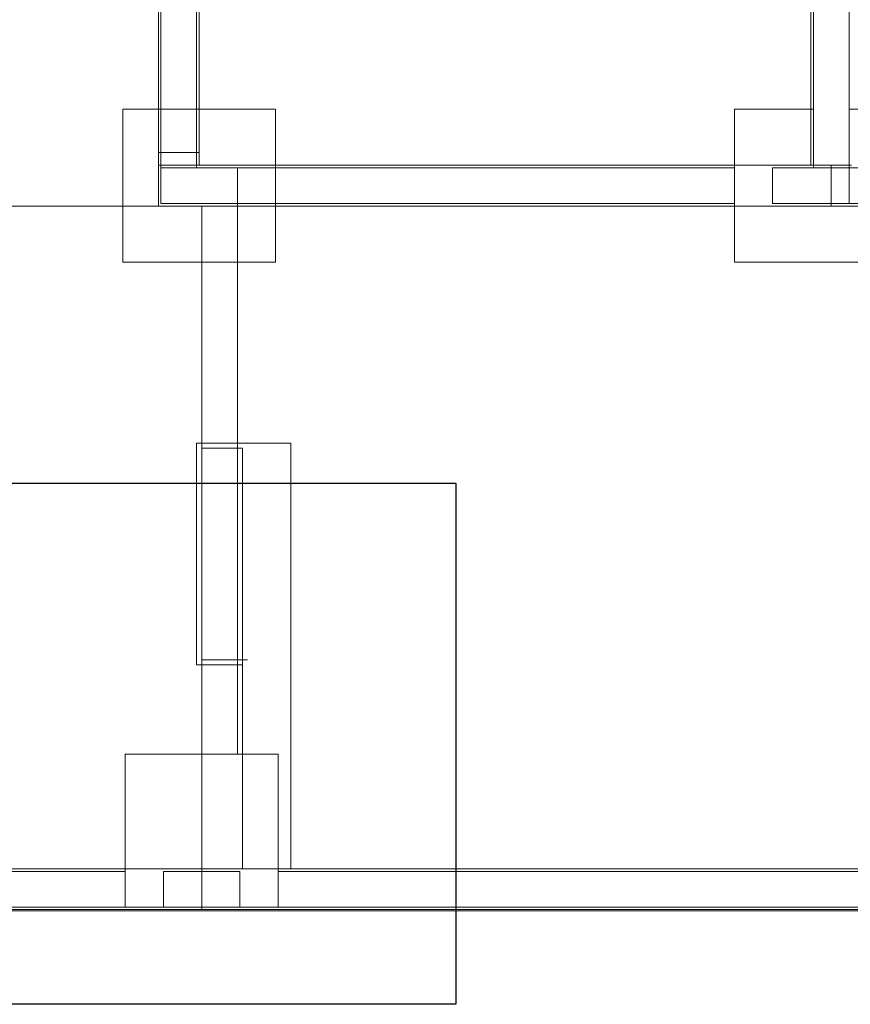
# Model space of a CAD drawing. Header units: millimetres. Extents: x -16331 to -10174, y -4135 to -3584.
# Tile 232 of 256: x -10356.03 to -10349.51, y -3953.08 to -3945.35. Entities that reach past the tile are written whole.
import ezdxf

# ---------------------------------------------------------------- set-up
doc = ezdxf.new("R2010")
doc.units = ezdxf.units.MM
doc.layers.add('A-DETL', color=7, linetype='Continuous', lineweight=5, true_color=0x00a600)
for name, color, linetype, lineweight in [('A-FLOR-OVHD', 7, 'Continuous', 5), ('DI-Detalhes', 1, 'Continuous', 30), ('I-WALL', 7, 'Continuous', 5), ('IFC-IfcFurnishingElement-Contorno', 250, 'Continuous', 5), ('IFC-IfcSpace-Contorno', 250, 'Continuous', 5), ('IFC-IfcWall-Contorno', 250, 'Continuous', 5), ('IFC-IfcWallStandardCase-Contorno', 250, 'Continuous', 5), ('IFC-Pilar-Contorno', 83, 'Continuous', 5), ('IFC-Sapata-Contorno', 253, 'Continuous', 5), ('IFC-Viga-Contorno', 66, 'Continuous', 5)]:
    doc.layers.add(name, color=color, linetype=linetype, lineweight=lineweight)

msp = doc.modelspace()

# ---------------------------------------------------------------- linework, layer by layer
at = {"layer": 'A-DETL', "color": 7, "lineweight": 5}
for p, q in [((-10354.3251, -3946.5152), (-10354.9251, -3946.5152)), ((-10354.9251, -3946.5152), (-10354.9251, -3946.7952)), ((-10354.3251, -3946.7952), (-10354.3251, -3946.5152)), ((-10349.5249, -3946.5152), (-10350.1249, -3946.5152)), ((-10350.1249, -3946.5152), (-10350.1249, -3946.7952)), ((-10349.5249, -3946.7952), (-10349.5249, -3946.5152)), ((-10354.9251, -3946.7952), (-10354.3251, -3946.7952)), ((-10350.1249, -3946.7952), (-10349.5249, -3946.7952)), ((-10354.3051, -3952.0352), (-10354.9051, -3952.0352)), ((-10354.9051, -3952.0352), (-10354.9051, -3952.3152)), ((-10354.3051, -3952.3152), (-10354.3051, -3952.0352)), ((-10354.9051, -3952.3152), (-10354.3051, -3952.3152))]:
    msp.add_line(p, q, dxfattribs=at)
at = {"layer": 'A-FLOR-OVHD', "lineweight": 5}
for p, q in [((-10354.6451, -3950.4152), (-10354.6451, -3948.6751)), ((-10354.6451, -3948.6751), (-10353.9051, -3948.6751)), ((-10353.9051, -3948.6751), (-10353.9051, -3952.0152)), ((-10354.6051, -3950.4152), (-10354.6451, -3950.4152))]:
    msp.add_line(p, q, dxfattribs=at)
at = {"layer": 'DI-Detalhes'}
msp.add_lwpolyline([(-10361.2555, -3948.9888), (-10352.6115, -3948.9888), (-10352.6115, -3953.0779), (-10361.2555, -3953.0779), (-10361.2555, -3948.9888)], dxfattribs=at)
at = {"layer": 'I-WALL', "lineweight": 5}
for p, q in [((-10349.8249, -3938.6552), (-10349.8249, -3946.4952)), ((-10354.9451, -3946.3952), (-10354.9451, -3946.8152)), ((-10354.6251, -3946.3952), (-10354.9451, -3946.3952)), ((-10354.6251, -3946.4952), (-10354.6251, -3946.3952)), ((-10349.8249, -3946.4952), (-10354.6251, -3946.4952)), ((-10354.9451, -3946.8152), (-10349.3849, -3946.8152)), ((-10354.6051, -3948.7152), (-10354.6051, -3952.0152)), ((-10354.6051, -3948.7152), (-10354.2851, -3948.7152)), ((-10354.2851, -3952.0152), (-10354.2851, -3948.7152)), ((-10354.2851, -3950.4152), (-10354.6051, -3950.4152)), ((-10354.6051, -3952.0152), (-10360.2049, -3952.0152)), ((-10347.4849, -3952.0152), (-10354.2851, -3952.0152)), ((-10364.8449, -3952.3352), (-10347.1649, -3952.3352))]:
    msp.add_line(p, q, dxfattribs=at)
at = {"layer": 'IFC-IfcFurnishingElement-Contorno', "lineweight": 5}
for p, q in [((-10354.2451, -3950.3752), (-10354.6051, -3950.3752)), ((-10354.6051, -3950.3752), (-10354.6051, -3950.4152)), ((-10354.6051, -3950.4152), (-10354.2851, -3950.4152))]:
    msp.add_line(p, q, dxfattribs=at)
at = {"layer": 'IFC-IfcSpace-Contorno', "lineweight": 5}
for p, q in [((-10349.8249, -3946.0502), (-10349.8249, -3944.2552)), ((-10354.9451, -3946.4952), (-10354.9451, -3944.5952)), ((-10354.6251, -3944.5952), (-10354.6251, -3946.3873)), ((-10349.8249, -3946.4952), (-10349.8249, -3946.0502)), ((-10354.6251, -3946.3873), (-10354.6251, -3946.4952)), ((-10354.9451, -3946.6892), (-10354.9451, -3946.4952)), ((-10354.6251, -3946.4952), (-10354.6239, -3946.4952)), ((-10354.6239, -3946.4952), (-10354.6051, -3946.4952)), ((-10354.6051, -3946.4952), (-10354.3337, -3946.4952)), ((-10354.3337, -3946.4952), (-10349.8249, -3946.4952)), ((-10354.9451, -3946.8152), (-10354.9451, -3946.6892)), ((-10354.9451, -3946.8152), (-10358.1449, -3946.8152)), ((-10357.9632, -3946.8152), (-10354.9451, -3946.8152)), ((-10354.6051, -3946.8152), (-10354.9451, -3946.8152)), ((-10354.6051, -3946.8152), (-10354.6051, -3948.6073)), ((-10354.2009, -3946.8152), (-10354.6051, -3946.8152)), ((-10354.6051, -3948.6751), (-10354.6051, -3946.8152)), ((-10349.6649, -3946.8152), (-10354.2009, -3946.8152)), ((-10349.5049, -3946.8152), (-10349.6649, -3946.8152)), ((-10354.6051, -3948.6073), (-10354.6051, -3948.6751)), ((-10354.6051, -3948.6751), (-10354.6051, -3948.7152)), ((-10354.6051, -3948.7152), (-10354.6051, -3948.6751)), ((-10354.6051, -3948.7152), (-10354.5869, -3948.7152)), ((-10354.6051, -3950.3752), (-10354.6051, -3948.7152)), ((-10354.5869, -3948.7152), (-10354.2851, -3948.7152)), ((-10354.2851, -3948.7152), (-10354.2851, -3950.3752)), ((-10354.6051, -3950.4152), (-10354.6051, -3950.3752)), ((-10354.2851, -3950.3752), (-10354.2851, -3950.4152)), ((-10354.6051, -3951.72), (-10354.6051, -3950.4152)), ((-10354.2851, -3950.4152), (-10354.2851, -3951.8279)), ((-10354.6051, -3952.0152), (-10354.6051, -3951.72)), ((-10354.2851, -3951.8279), (-10354.2851, -3952.0152)), ((-10359.887, -3952.0152), (-10354.6051, -3952.0152)), ((-10354.2851, -3952.0152), (-10353.8991, -3952.0152)), ((-10353.8991, -3952.0152), (-10347.4849, -3952.0152))]:
    msp.add_line(p, q, dxfattribs=at)
at = {"layer": 'IFC-IfcWall-Contorno', "lineweight": 5}
for p, q in [((-10354.6251, -3945.4789), (-10354.6251, -3944.437)), ((-10354.9451, -3944.5952), (-10354.9451, -3945.4789)), ((-10354.9451, -3945.4789), (-10354.9451, -3946.4417)), ((-10354.6251, -3946.4417), (-10354.6251, -3945.4789)), ((-10354.9451, -3946.4417), (-10354.9451, -3946.4861)), ((-10354.6251, -3946.4861), (-10354.6251, -3946.4417)), ((-10354.9451, -3946.4861), (-10354.9451, -3946.4952)), ((-10354.9451, -3946.4952), (-10354.9167, -3946.4952)), ((-10354.9167, -3946.4952), (-10354.6251, -3946.4952)), ((-10354.6251, -3946.4952), (-10354.6251, -3946.4861)), ((-10354.6051, -3952.0152), (-10358.6119, -3952.0152)), ((-10354.6051, -3952.0152), (-10354.6051, -3952.0866)), ((-10354.4808, -3952.0152), (-10354.6051, -3952.0152)), ((-10354.6051, -3952.2637), (-10354.6051, -3952.0152)), ((-10354.4451, -3952.0152), (-10354.4808, -3952.0152)), ((-10354.4309, -3952.0152), (-10354.4451, -3952.0152)), ((-10354.4245, -3952.0152), (-10354.4309, -3952.0152)), ((-10354.2851, -3952.0152), (-10354.4245, -3952.0152)), ((-10348.3599, -3952.0152), (-10354.2851, -3952.0152)), ((-10354.6051, -3952.0866), (-10354.6051, -3952.3152)), ((-10354.6051, -3952.3352), (-10360.2049, -3952.3352)), ((-10358.6119, -3952.3352), (-10354.6051, -3952.3352)), ((-10354.6051, -3952.3152), (-10354.6051, -3952.2637)), ((-10354.6051, -3952.3152), (-10354.6051, -3952.3352)), ((-10354.6051, -3952.3352), (-10354.6051, -3952.3152)), ((-10354.6051, -3952.3352), (-10354.4808, -3952.3352)), ((-10347.1649, -3952.3352), (-10354.6051, -3952.3352)), ((-10354.4808, -3952.3352), (-10354.4451, -3952.3352)), ((-10354.4451, -3952.3352), (-10348.1016, -3952.3352)), ((-10364.8549, -3952.3452), (-10347.1549, -3952.3452))]:
    msp.add_line(p, q, dxfattribs=at)
at = {"layer": 'IFC-IfcWallStandardCase-Contorno', "lineweight": 5}
for p, q in [((-10349.8249, -3938.6552), (-10349.8249, -3945.4452)), ((-10349.8249, -3945.4452), (-10349.8249, -3946.4952)), ((-10354.9451, -3946.4952), (-10354.9451, -3946.5235)), ((-10354.6251, -3946.4952), (-10354.9451, -3946.4952)), ((-10354.9451, -3946.5235), (-10354.9451, -3946.8152)), ((-10350.1319, -3946.4952), (-10354.6251, -3946.4952)), ((-10349.8249, -3946.4952), (-10350.1319, -3946.4952)), ((-10349.8249, -3946.4952), (-10349.6649, -3946.4952)), ((-10349.6649, -3946.4952), (-10349.8249, -3946.4952)), ((-10349.6649, -3946.4952), (-10349.546, -3946.4952)), ((-10349.6649, -3946.5235), (-10349.6649, -3946.4952)), ((-10349.6649, -3946.8152), (-10349.6649, -3946.5235)), ((-10349.546, -3946.4952), (-10349.5049, -3946.4952)), ((-10354.9451, -3946.8152), (-10354.6051, -3946.8152)), ((-10354.6051, -3946.8152), (-10350.1319, -3946.8152)), ((-10350.1319, -3946.8152), (-10349.6649, -3946.8152)), ((-10354.6051, -3950.4152), (-10354.6051, -3951.8736)), ((-10354.3134, -3950.4152), (-10354.6051, -3950.4152)), ((-10354.2851, -3950.4152), (-10354.3134, -3950.4152)), ((-10354.2851, -3951.8736), (-10354.2851, -3950.4152)), ((-10354.6051, -3951.8736), (-10354.6051, -3952.0152)), ((-10354.2851, -3952.0152), (-10354.2851, -3951.8736)), ((-10354.6051, -3952.0152), (-10354.3134, -3952.0152)), ((-10354.3134, -3952.0152), (-10354.2851, -3952.0152))]:
    msp.add_line(p, q, dxfattribs=at)
at = {"layer": 'IFC-Pilar-Contorno', "lineweight": 5}
for p, q in [((-10354.9251, -3946.5152), (-10354.9251, -3946.7591)), ((-10354.8479, -3946.5152), (-10354.9251, -3946.5152)), ((-10354.6451, -3946.5152), (-10354.8479, -3946.5152)), ((-10354.3251, -3946.5152), (-10354.6451, -3946.5152)), ((-10354.3251, -3946.5512), (-10354.3251, -3946.5152)), ((-10350.1249, -3946.5152), (-10350.1249, -3946.7591)), ((-10350.0477, -3946.5152), (-10350.1249, -3946.5152)), ((-10349.8049, -3946.5152), (-10350.0477, -3946.5152)), ((-10349.5249, -3946.5152), (-10349.8049, -3946.5152)), ((-10349.5249, -3946.5512), (-10349.5249, -3946.5152)), ((-10354.3251, -3946.7952), (-10354.3251, -3946.5512)), ((-10349.5249, -3946.7952), (-10349.5249, -3946.5512)), ((-10354.9251, -3946.7591), (-10354.9251, -3946.7952)), ((-10350.1249, -3946.7591), (-10350.1249, -3946.7952)), ((-10354.9251, -3946.7952), (-10354.6051, -3946.7952)), ((-10354.6051, -3946.7952), (-10354.4023, -3946.7952)), ((-10354.4023, -3946.7952), (-10354.3251, -3946.7952)), ((-10350.1249, -3946.7952), (-10349.6021, -3946.7952)), ((-10349.6021, -3946.7952), (-10349.5249, -3946.7952)), ((-10354.9051, -3952.0352), (-10354.9051, -3952.2791)), ((-10354.8279, -3952.0352), (-10354.9051, -3952.0352)), ((-10354.3051, -3952.0352), (-10354.8279, -3952.0352)), ((-10354.3051, -3952.0712), (-10354.3051, -3952.0352)), ((-10354.3051, -3952.3152), (-10354.3051, -3952.0712)), ((-10354.9051, -3952.2791), (-10354.9051, -3952.3152)), ((-10354.9051, -3952.3152), (-10354.3823, -3952.3152)), ((-10354.3823, -3952.3152), (-10354.3051, -3952.3152))]:
    msp.add_line(p, q, dxfattribs=at)
at = {"layer": 'IFC-Sapata-Contorno', "lineweight": 5}
for p, q in [((-10354.9251, -3946.0552), (-10355.2251, -3946.0552)), ((-10355.2251, -3946.0552), (-10355.2251, -3946.5152)), ((-10354.6451, -3946.0552), (-10354.9251, -3946.0552)), ((-10354.0251, -3946.0552), (-10354.6451, -3946.0552)), ((-10354.0251, -3946.5152), (-10354.0251, -3946.0552)), ((-10350.4249, -3946.0552), (-10350.4249, -3946.5152)), ((-10350.1249, -3946.0552), (-10350.4249, -3946.0552)), ((-10349.8049, -3946.0552), (-10350.1249, -3946.0552)), ((-10349.2249, -3946.0552), (-10349.5249, -3946.0552)), ((-10355.2251, -3946.5152), (-10355.2251, -3946.7952)), ((-10354.0251, -3946.7952), (-10354.0251, -3946.5152)), ((-10350.4249, -3946.5152), (-10350.4249, -3946.7952)), ((-10355.2251, -3946.7952), (-10355.2251, -3947.2552)), ((-10354.0251, -3947.2552), (-10354.0251, -3946.7952)), ((-10350.4249, -3946.7952), (-10350.4249, -3947.2552)), ((-10355.2251, -3947.2552), (-10354.6051, -3947.2552)), ((-10354.6051, -3947.2552), (-10354.3251, -3947.2552)), ((-10354.3251, -3947.2552), (-10354.0251, -3947.2552)), ((-10350.4249, -3947.2552), (-10349.8049, -3947.2552)), ((-10349.8049, -3947.2552), (-10349.5249, -3947.2552)), ((-10349.5249, -3947.2552), (-10349.2249, -3947.2552)), ((-10355.2051, -3951.1152), (-10355.2051, -3952.0352)), ((-10354.6051, -3951.1152), (-10355.2051, -3951.1152)), ((-10354.3251, -3951.1152), (-10354.6051, -3951.1152)), ((-10354.0051, -3951.1152), (-10354.3251, -3951.1152)), ((-10354.0051, -3952.0352), (-10354.0051, -3951.1152)), ((-10355.2051, -3952.0352), (-10355.2051, -3952.3152)), ((-10354.0051, -3952.3152), (-10354.0051, -3952.0352)), ((-10355.2051, -3952.3152), (-10354.9051, -3952.3152)), ((-10354.3051, -3952.3152), (-10354.0051, -3952.3152))]:
    msp.add_line(p, q, dxfattribs=at)
at = {"layer": 'IFC-Viga-Contorno', "lineweight": 5}
for p, q in [((-10349.8049, -3944.2952), (-10349.8049, -3946.0552)), ((-10349.5249, -3946.0552), (-10349.5249, -3944.2952)), ((-10354.9251, -3944.695), (-10354.9251, -3946.0552)), ((-10354.6451, -3946.0552), (-10354.6451, -3944.695)), ((-10354.9251, -3946.0552), (-10354.9251, -3946.5152)), ((-10354.6451, -3946.5152), (-10354.6451, -3946.0552)), ((-10349.8049, -3946.0552), (-10349.8049, -3946.5152)), ((-10349.5249, -3946.5152), (-10349.5249, -3946.0552)), ((-10354.9251, -3946.5152), (-10354.6451, -3946.5152)), ((-10354.3251, -3946.5152), (-10354.3251, -3946.7952)), ((-10354.0251, -3946.5152), (-10354.3251, -3946.5152)), ((-10350.4249, -3946.5152), (-10354.0251, -3946.5152)), ((-10349.8049, -3946.5152), (-10349.5249, -3946.5152)), ((-10349.5249, -3946.5152), (-10349.5249, -3946.7952)), ((-10349.2249, -3946.5152), (-10349.5249, -3946.5152)), ((-10354.3251, -3946.7952), (-10354.6051, -3946.7952)), ((-10354.3251, -3946.7952), (-10354.0251, -3946.7952)), ((-10354.3251, -3947.2552), (-10354.3251, -3946.7952)), ((-10354.0251, -3946.7952), (-10350.4249, -3946.7952)), ((-10349.5249, -3946.7952), (-10349.2249, -3946.7952)), ((-10354.6051, -3947.2552), (-10354.6051, -3951.1152)), ((-10354.3251, -3951.1152), (-10354.3251, -3947.2552)), ((-10354.6051, -3951.1152), (-10354.3251, -3951.1152)), ((-10355.2051, -3952.0352), (-10359.9251, -3952.0352)), ((-10355.2051, -3952.3152), (-10355.2051, -3952.0352)), ((-10354.0051, -3952.0352), (-10354.0051, -3952.3152)), ((-10348.0849, -3952.0352), (-10354.0051, -3952.0352)), ((-10359.9251, -3952.3152), (-10355.2051, -3952.3152)), ((-10354.0051, -3952.3152), (-10348.0849, -3952.3152))]:
    msp.add_line(p, q, dxfattribs=at)

doc.saveas('drawing.dxf')
